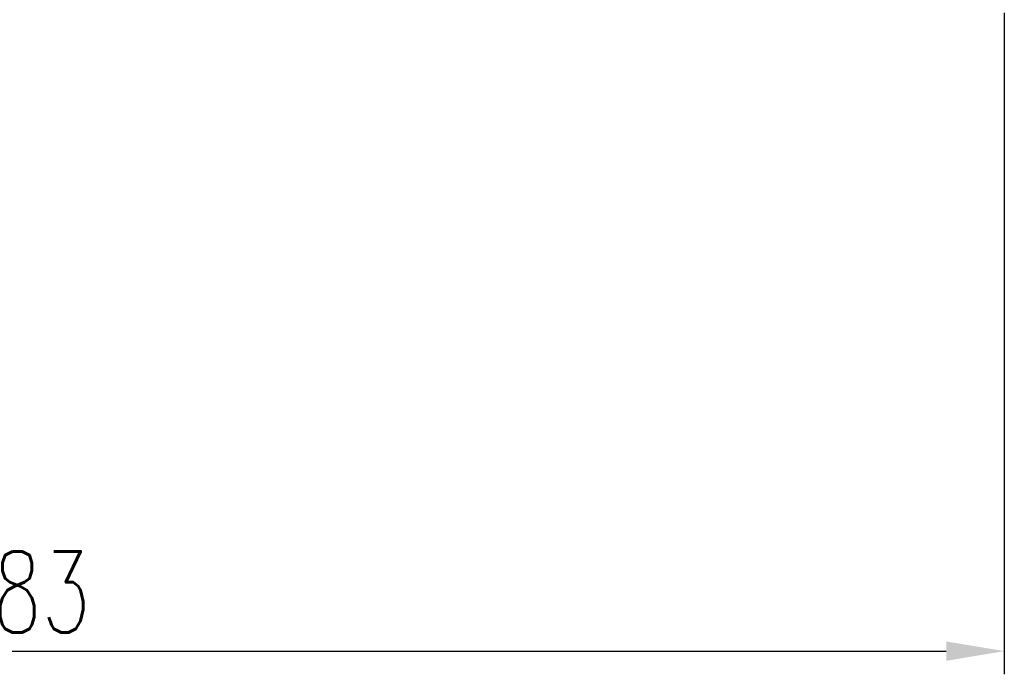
# Model space of a CAD drawing. Header units: inches. Extents: x 4 to 245, y 57 to 174.
# Tile 31 of 48: x 186 to 228, y 57 to 85. Entities that reach past the tile are written whole.
import ezdxf

# ---------------------------------------------------------------- set-up
doc = ezdxf.new("R2010")
doc.units = ezdxf.units.IN
doc.header["$LTSCALE"] = 0.2
doc.layers.add('DIM', color=4, linetype='Continuous')
doc.styles.add('DIM-7', font='SIMPLEX.shx', dxfattribs={"width": 0.7, "bigfont": 'chineset.shx'})
doc.dimstyles.new('CNS', dxfattribs={"dimtxt": 3.5, "dimasz": 2.5, "dimexe": 1, "dimexo": 1.5, "dimgap": 0.09, "dimtad": 0, "dimdsep": 46, "dimtxsty": 'DIM-7', "dimcen": 0.09, "dimclrd": 1, "dimclre": 1, "dimclrt": 4, "dimadec": 0, "dimazin": 0, "dimtfac": 1, "dimtix": 1, "dimtmove": 2, "dimatfit": 3, "dimfxl": 1, "dimtvp": 0.971429, "dimtolj": 1, "dimarcsym": 0})

# ---------------------------------------------------------------- blocks, each defined once
blk = doc.blocks.new('*D7')
at = {"layer": 'DEFPOINTS', "color": 0, "transparency": 16777216}
for p in [(228.416, 86.514), (145.416, 75.014), (228.416, 57.5)]:
    blk.add_point(p, dxfattribs=at)
at = {"layer": 'DIM', "color": 0, "lineweight": -2, "transparency": 16777216}
for p, q in [((228.416, 85.014), (228.416, 56.5)), ((145.416, 73.514), (145.416, 56.5)), ((147.916, 57.5), (225.916, 57.5))]:
    blk.add_line(p, q, dxfattribs=at)
at = {"layer": 'DIM', "color": 0, "transparency": 16777216}
for points in [[(147.916, 57.917), (147.916, 57.083), (145.416, 57.5)], [(225.916, 57.917), (225.916, 57.083), (228.416, 57.5)]]:
    blk.add_solid(points, dxfattribs=at)
at = {"layer": 'DIM', "color": 0, "transparency": 16777216, "insert": (186.916, 60.05), "char_height": 3.5, "attachment_point": 5, "style": 'DIM-7'}
blk.add_mtext('\\A1;83', dxfattribs=at)

msp = doc.modelspace()

# ---------------------------------------------------------------- dimensions: what is measured, and where the dimension line sits
at = {"layer": 'DIM', "color": 0}
dim = msp.add_linear_dim(base=(228.416, 57.5), p1=(145.416, 75.014), p2=(228.416, 86.514), dimstyle='CNS', override={"dimgap": 0.8, "dimtad": 1, "dimclrd": 0, "dimclre": 0, "dimclrt": 0, "dimadec": 2, "dimazin": 2, "dimtm": 1e-09, "dimtfac": 0.6, "dimtmove": 1, "dimatfit": 0}, dxfattribs=at)
dim.commit()
dim.dimension.update_dxf_attribs({"geometry": '*D7', "text_midpoint": (186.916, 60.05)})

doc.saveas('drawing.dxf')
